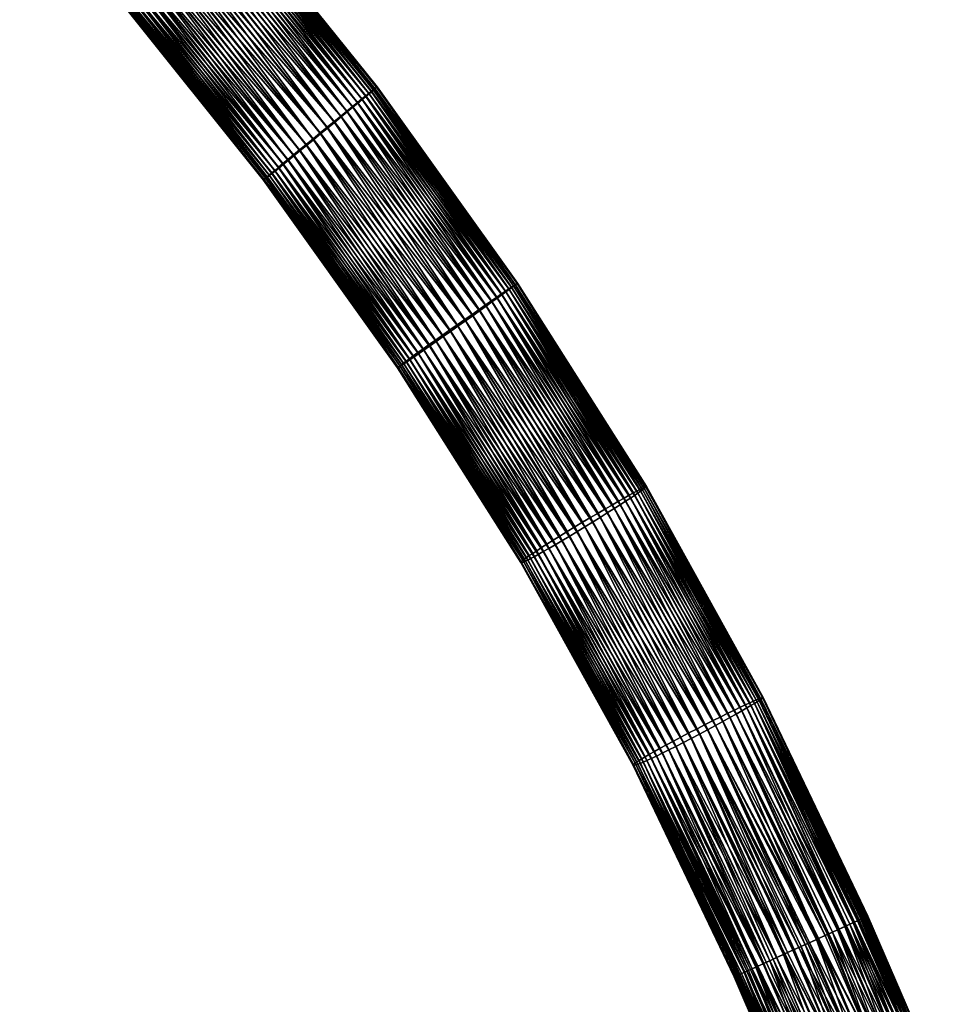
# Model space of a CAD drawing. Header units: centimetres. Extents: x -122 to 379, y -774 to 83.
# Tile 254 of 256: x 309 to 373, y -160 to -93. Entities that reach past the tile are written whole.
import ezdxf

# ---------------------------------------------------------------- set-up
doc = ezdxf.new("R2010")
doc.units = ezdxf.units.CM
doc.layers.get('0').update_dxf_attribs({"true_color": 0x1c1cb1})

msp = doc.modelspace()

# ---------------------------------------------------------------- meshes
at = {"color": 111, "true_color": 0x99e4b8}
mesh = msp.add_polyface(dxfattribs=at)
corners = [(310.659, -73.566, 6.902), (321.321, -86.06, 7.245), (321.64, -85.751, 6.902), (310.916, -73.277, 6.528), (321.917, -85.481, 6.528), (311.136, -73.03, 6.135), (322.153, -85.25, 6.135), (311.318, -72.825, 5.731), (322.35, -85.057, 5.731), (311.466, -72.657, 5.326), (322.509, -84.9, 5.326), (311.582, -72.525, 4.925), (322.634, -84.776, 4.925), (311.67, -72.425, 4.535), (322.728, -84.682, 4.535), (311.774, -72.306, 3.798), (322.838, -84.568, 3.798), (311.803, -72.27, 3.135), (322.869, -84.533, 3.135), (311.772, -72.3, 2.471), (322.835, -84.558, 2.471), (311.666, -72.413, 1.735), (322.72, -84.66, 1.735), (311.577, -72.509, 1.344), (322.623, -84.747, 1.344), (319.262, -88.042, 8.135), (329.341, -100.594, 8.135), (319.713, -87.61, 8.096), (329.822, -100.198, 8.096), (320.153, -87.187, 7.981), (330.292, -99.811, 7.981), (320.573, -86.783, 7.795), (330.741, -99.44, 7.795), (320.965, -86.405, 7.546), (331.159, -99.094, 7.546), (331.54, -98.778, 7.245), (331.88, -98.495, 6.902), (332.176, -98.248, 6.528), (332.429, -98.037, 6.135), (332.639, -97.861, 5.731), (332.809, -97.718, 5.326), (332.943, -97.605, 4.925), (333.044, -97.519, 4.535), (333.163, -97.416, 3.798), (333.195, -97.385, 3.135), (333.16, -97.41, 2.471), (333.038, -97.505, 1.735), (322.134, -85.198, 0.135), (332.415, -98.002, 0.135), (321.894, -85.42, -0.259), (310.905, -73.242, -0.259), (322.495, -84.864, 0.944), (332.799, -97.694, 0.944), (322.333, -85.013, 0.538), (311.31, -72.799, 0.538), (332.16, -98.208, -0.259), (321.614, -85.682, -0.633), (310.647, -73.526, -0.633), (332.627, -97.832, 0.538), (311.126, -73, 0.135), (331.861, -98.449, -0.633), (321.293, -85.983, -0.976), (310.35, -73.852, -0.976), (320.933, -86.32, -1.277), (331.136, -99.037, -1.277), (320.539, -86.691, -1.526), (309.653, -74.62, -1.526), (320.117, -87.09, -1.712), (330.266, -99.746, -1.712), (319.675, -87.508, -1.827), (308.854, -75.502, -1.827), (330.716, -99.379, -1.526), (309.263, -75.05, -1.712), (331.519, -98.726, -0.976), (310.018, -74.218, -1.277), (318.771, -88.367, -1.827), (319.223, -87.937, -1.865), (329.312, -100.525, -1.865), (329.794, -100.13, -1.827), (332.935, -97.586, 1.344), (311.46, -72.636, 0.944)]
mesh.append_faces([[corners[k] for k in face] for face in [(0, 1, 2, 0), (3, 2, 4, 3), (5, 4, 6, 5), (7, 6, 8, 7), (9, 8, 10, 9), (11, 10, 12, 11), (13, 12, 14, 13), (15, 14, 16, 15), (17, 16, 18, 17), (19, 18, 20, 19), (21, 20, 22, 21), (23, 22, 24, 23), (25, 26, 27, 25), (27, 28, 29, 27), (29, 30, 31, 29), (31, 32, 33, 31), (33, 34, 1, 33), (1, 35, 2, 1), (2, 36, 4, 2), (4, 37, 6, 4), (6, 38, 8, 6), (8, 39, 10, 8), (10, 39, 40, 10), (10, 40, 12, 10), (12, 40, 41, 12), (12, 41, 14, 12), (14, 41, 42, 14), (14, 42, 16, 14), (16, 42, 43, 16), (16, 43, 18, 16), (18, 43, 44, 18), (18, 44, 20, 18), (20, 44, 45, 20), (20, 45, 22, 20), (22, 45, 46, 22), (22, 46, 24, 22), (47, 48, 49, 47), (47, 49, 50, 47), (51, 52, 53, 51), (51, 53, 54, 51), (49, 55, 56, 49), (49, 56, 57, 49), (53, 58, 47, 53), (53, 47, 59, 53), (56, 60, 61, 56), (56, 61, 62, 56), (63, 64, 65, 63), (63, 65, 66, 63), (67, 68, 69, 67), (67, 69, 70, 67), (65, 71, 67, 65), (65, 67, 72, 65), (61, 73, 63, 61), (61, 63, 74, 61), (75, 76, 77, 75), (76, 69, 78, 76), (24, 79, 51, 24), (24, 51, 80, 24)]], dxfattribs={"vtx3": -1, "color": 111})
mesh = msp.add_polyface(dxfattribs=at)
corners = [(315.616, -91.446, 3.135), (325.458, -103.734, 3.135), (315.652, -91.424, 3.798), (325.494, -103.712, 3.798), (315.768, -91.326, 4.535), (325.617, -103.619, 4.535), (315.865, -91.24, 4.925), (325.72, -103.539, 4.925), (315.993, -91.124, 5.326), (325.856, -103.432, 5.326), (316.156, -90.976, 5.731), (326.029, -103.294, 5.731), (316.355, -90.791, 6.135), (326.241, -103.124, 6.135), (316.594, -90.569, 6.528), (326.496, -102.918, 6.528), (316.875, -90.306, 6.902), (326.795, -102.677, 6.902), (317.195, -90.005, 7.245), (327.137, -102.399, 7.245), (317.555, -89.666, 7.546), (327.52, -102.087, 7.546), (317.948, -89.293, 7.795), (327.939, -101.744, 7.795), (318.37, -88.893, 7.981), (328.389, -101.376, 7.981), (318.811, -88.473, 8.096), (328.859, -100.99, 8.096), (319.262, -88.042, 8.135), (329.341, -100.594, 8.135), (319.713, -87.61, 8.096), (329.822, -100.198, 8.096), (320.153, -87.187, 7.981), (330.292, -99.811, 7.981), (320.573, -86.783, 7.795), (330.741, -99.44, 7.795), (320.965, -86.405, 7.546), (331.159, -99.094, 7.546), (321.321, -86.06, 7.245), (331.54, -98.778, 7.245), (321.64, -85.751, 6.902), (331.88, -98.495, 6.902), (321.917, -85.481, 6.528), (332.176, -98.248, 6.528), (322.153, -85.25, 6.135), (332.429, -98.037, 6.135), (322.35, -85.057, 5.731), (332.639, -97.861, 5.731), (332.627, -97.832, 0.538), (332.415, -98.002, 0.135), (322.134, -85.198, 0.135), (332.935, -97.586, 1.344), (332.799, -97.694, 0.944), (322.495, -84.864, 0.944), (332.16, -98.208, -0.259), (321.894, -85.42, -0.259), (322.333, -85.013, 0.538), (331.861, -98.449, -0.633), (321.614, -85.682, -0.633), (331.519, -98.726, -0.976), (331.136, -99.037, -1.277), (320.933, -86.32, -1.277), (330.716, -99.379, -1.526), (330.266, -99.746, -1.712), (320.117, -87.09, -1.712), (320.539, -86.691, -1.526), (321.293, -85.983, -0.976), (318.771, -88.367, -1.827), (329.312, -100.525, -1.865), (328.83, -100.919, -1.827), (317.16, -89.91, -0.976), (317.517, -89.566, -1.277), (327.492, -102.02, -1.277), (327.111, -102.335, -0.976), (316.564, -90.487, -0.259), (316.842, -90.218, -0.633), (326.771, -102.617, -0.633), (317.91, -89.19, -1.526), (318.33, -88.787, -1.712), (328.36, -101.306, -1.712), (327.911, -101.675, -1.526), (316.132, -90.911, 0.538), (316.328, -90.718, 0.135), (326.221, -103.075, 0.135), (315.848, -91.194, 1.344), (315.973, -91.069, 0.944), (325.841, -103.395, 0.944), (326.011, -103.251, 0.538), (315.645, -91.406, 2.471), (315.755, -91.289, 1.735), (325.607, -103.595, 1.735), (325.708, -103.508, 1.344), (326.474, -102.864, -0.259), (319.223, -87.937, -1.865), (329.794, -100.13, -1.827), (325.489, -103.7, 2.471), (333.038, -97.505, 1.735), (322.623, -84.747, 1.344)]
mesh.append_faces([[corners[k] for k in face] for face in [(0, 1, 2, 0), (2, 3, 4, 2), (4, 5, 6, 4), (6, 7, 8, 6), (8, 9, 10, 8), (10, 11, 12, 10), (12, 13, 14, 12), (14, 15, 16, 14), (16, 17, 18, 16), (18, 17, 19, 18), (18, 19, 20, 18), (20, 19, 21, 20), (20, 21, 22, 20), (22, 21, 23, 22), (22, 23, 24, 22), (24, 23, 25, 24), (24, 25, 26, 24), (26, 25, 27, 26), (26, 27, 28, 26), (28, 27, 29, 28), (30, 29, 31, 30), (32, 31, 33, 32), (34, 33, 35, 34), (36, 35, 37, 36), (38, 37, 39, 38), (40, 39, 41, 40), (42, 41, 43, 42), (44, 43, 45, 44), (46, 45, 47, 46), (48, 49, 50, 48), (51, 52, 53, 51), (49, 54, 55, 49), (52, 48, 56, 52), (54, 57, 58, 54), (59, 60, 61, 59), (62, 63, 64, 62), (60, 62, 65, 60), (57, 59, 66, 57), (67, 68, 69, 67), (70, 71, 72, 70), (70, 72, 73, 70), (74, 75, 76, 74), (75, 70, 73, 75), (75, 73, 76, 75), (77, 78, 79, 77), (77, 79, 80, 77), (78, 67, 69, 78), (78, 69, 79, 78), (80, 71, 77, 80), (81, 82, 83, 81), (84, 85, 86, 84), (85, 81, 87, 85), (88, 89, 90, 88), (89, 84, 91, 89), (82, 74, 92, 82), (93, 94, 68, 93), (0, 88, 95, 0), (96, 51, 97, 96)]], dxfattribs={"vtx3": -1, "color": 111})
mesh = msp.add_polyface(dxfattribs=at)
corners = [(315.652, -91.424, 3.798), (325.458, -103.734, 3.135), (325.494, -103.712, 3.798), (315.768, -91.326, 4.535), (325.617, -103.619, 4.535), (315.865, -91.24, 4.925), (325.72, -103.539, 4.925), (315.993, -91.124, 5.326), (325.856, -103.432, 5.326), (316.156, -90.976, 5.731), (326.029, -103.294, 5.731), (316.355, -90.791, 6.135), (326.241, -103.124, 6.135), (316.594, -90.569, 6.528), (326.496, -102.918, 6.528), (316.875, -90.306, 6.902), (326.795, -102.677, 6.902), (334.585, -116.516, 3.135), (334.617, -116.482, 3.798), (334.741, -116.383, 4.535), (334.846, -116.303, 4.925), (334.986, -116.198, 5.326), (335.165, -116.066, 5.731), (335.387, -115.905, 6.135), (335.653, -115.712, 6.528), (335.966, -115.487, 6.902), (327.137, -102.399, 7.245), (336.325, -115.23, 7.245), (327.52, -102.087, 7.546), (336.727, -114.942, 7.546), (327.939, -101.744, 7.795), (337.169, -114.629, 7.795), (328.389, -101.376, 7.981), (337.643, -114.293, 7.981), (328.859, -100.99, 8.096), (330.266, -99.746, -1.712), (329.794, -100.13, -1.827), (319.675, -87.508, -1.827), (327.111, -102.335, -0.976), (327.492, -102.02, -1.277), (336.768, -115.038, -1.277), (316.564, -90.487, -0.259), (326.771, -102.617, -0.633), (326.474, -102.864, -0.259), (336.002, -115.571, -0.633), (336.364, -115.32, -0.976), (327.911, -101.675, -1.526), (328.36, -101.306, -1.712), (337.687, -114.394, -1.712), (328.83, -100.919, -1.827), (338.184, -114.043, -1.827), (317.517, -89.566, -1.277), (316.132, -90.911, 0.538), (326.221, -103.075, 0.135), (326.011, -103.251, 0.538), (335.417, -115.974, 0.135), (335.192, -116.128, 0.538), (315.848, -91.194, 1.344), (325.841, -103.395, 0.944), (325.708, -103.508, 1.344), (335.009, -116.251, 0.944), (334.865, -116.347, 1.344), (315.973, -91.069, 0.944), (315.645, -91.406, 2.471), (325.607, -103.595, 1.735), (325.489, -103.7, 2.471), (334.755, -116.418, 1.735), (334.624, -116.499, 2.471), (315.755, -91.289, 1.735), (316.328, -90.718, 0.135), (335.686, -115.789, -0.259), (315.616, -91.446, 3.135)]
mesh.append_faces([[corners[k] for k in face] for face in [(0, 1, 2, 0), (3, 2, 4, 3), (5, 4, 6, 5), (7, 6, 8, 7), (9, 8, 10, 9), (11, 10, 12, 11), (13, 12, 14, 13), (15, 14, 16, 15), (1, 17, 2, 1), (2, 17, 18, 2), (2, 18, 4, 2), (4, 18, 19, 4), (4, 19, 6, 4), (6, 19, 20, 6), (6, 20, 8, 6), (8, 20, 21, 8), (8, 21, 10, 8), (10, 21, 22, 10), (10, 22, 12, 10), (12, 22, 23, 12), (12, 23, 14, 12), (14, 23, 24, 14), (14, 24, 16, 14), (16, 25, 26, 16), (26, 27, 28, 26), (28, 29, 30, 28), (30, 31, 32, 30), (32, 33, 34, 32), (35, 36, 37, 35), (38, 39, 40, 38), (41, 42, 43, 41), (43, 42, 44, 43), (42, 38, 45, 42), (46, 47, 48, 46), (47, 49, 50, 47), (46, 39, 51, 46), (52, 53, 54, 52), (54, 53, 55, 54), (54, 55, 56, 54), (57, 58, 59, 57), (59, 58, 60, 59), (59, 60, 61, 59), (62, 54, 58, 62), (58, 54, 56, 58), (58, 56, 60, 58), (63, 64, 65, 63), (65, 64, 66, 65), (65, 66, 67, 65), (68, 59, 64, 68), (64, 59, 61, 64), (64, 61, 66, 64), (69, 43, 53, 69), (53, 43, 70, 53), (53, 70, 55, 53), (71, 65, 1, 71), (1, 65, 67, 1), (1, 67, 17, 1)]], dxfattribs={"vtx3": -1, "color": 111})
mesh = msp.add_polyface(dxfattribs=at)
corners = [(328.389, -101.376, 7.981), (337.169, -114.629, 7.795), (337.643, -114.293, 7.981), (328.859, -100.99, 8.096), (338.14, -113.942, 8.096), (329.341, -100.594, 8.135), (338.649, -113.584, 8.135), (329.822, -100.198, 8.096), (339.159, -113.226, 8.096), (330.292, -99.811, 7.981), (339.657, -112.878, 7.981), (330.741, -99.44, 7.795), (340.133, -112.546, 7.795), (331.159, -99.094, 7.546), (340.577, -112.237, 7.546), (331.54, -98.778, 7.245), (340.982, -111.956, 7.245), (331.88, -98.495, 6.902), (341.344, -111.706, 6.902), (332.176, -98.248, 6.528), (341.66, -111.488, 6.528), (332.429, -98.037, 6.135), (341.929, -111.303, 6.135), (332.639, -97.861, 5.731), (342.154, -111.15, 5.731), (332.809, -97.718, 5.326), (342.337, -111.026, 5.326), (332.943, -97.605, 4.925), (342.48, -110.929, 4.925), (333.044, -97.519, 4.535), (342.589, -110.856, 4.535), (333.163, -97.416, 3.798), (342.719, -110.772, 3.798), (333.195, -97.385, 3.135), (342.757, -110.751, 3.135), (333.16, -97.41, 2.471), (342.723, -110.782, 2.471), (333.038, -97.505, 1.735), (342.352, -111.06, 0.944), (342.172, -111.192, 0.538), (332.627, -97.832, 0.538), (332.415, -98.002, 0.135), (342.598, -110.877, 1.735), (342.492, -110.956, 1.344), (332.935, -97.586, 1.344), (332.799, -97.694, 0.944), (341.951, -111.353, 0.135), (332.16, -98.208, -0.259), (341.684, -111.546, -0.259), (331.861, -98.449, -0.633), (331.519, -98.726, -0.976), (341.013, -112.029, -0.976), (331.136, -99.037, -1.277), (330.716, -99.379, -1.526), (340.17, -112.633, -1.526), (330.266, -99.746, -1.712), (340.611, -112.318, -1.277), (339.697, -112.971, -1.712), (329.794, -100.13, -1.827), (341.372, -111.771, -0.633), (328.83, -100.919, -1.827), (329.312, -100.525, -1.865), (338.692, -113.684, -1.865), (338.184, -114.043, -1.827), (327.911, -101.675, -1.526), (337.687, -114.394, -1.712), (337.212, -114.727, -1.526), (328.36, -101.306, -1.712), (339.201, -113.323, -1.827)]
mesh.append_faces([[corners[k] for k in face] for face in [(0, 1, 2, 0), (3, 2, 4, 3), (3, 4, 5, 3), (5, 4, 6, 5), (5, 6, 7, 5), (7, 6, 8, 7), (7, 8, 9, 7), (9, 8, 10, 9), (9, 10, 11, 9), (11, 10, 12, 11), (11, 12, 13, 11), (13, 12, 14, 13), (13, 14, 15, 13), (15, 14, 16, 15), (15, 16, 17, 15), (17, 16, 18, 17), (17, 18, 19, 17), (19, 18, 20, 19), (19, 20, 21, 19), (21, 20, 22, 21), (21, 22, 23, 21), (23, 22, 24, 23), (23, 24, 25, 23), (25, 24, 26, 25), (25, 26, 27, 25), (27, 26, 28, 27), (27, 28, 29, 27), (29, 28, 30, 29), (29, 30, 31, 29), (31, 30, 32, 31), (31, 32, 33, 31), (33, 32, 34, 33), (33, 34, 35, 33), (35, 34, 36, 35), (35, 36, 37, 35), (38, 39, 40, 38), (40, 39, 41, 40), (42, 43, 44, 42), (44, 43, 45, 44), (39, 46, 41, 39), (41, 46, 47, 41), (43, 38, 45, 43), (45, 38, 40, 45), (46, 48, 47, 46), (47, 48, 49, 47), (50, 51, 52, 50), (53, 54, 55, 53), (52, 56, 53, 52), (55, 57, 58, 55), (49, 59, 50, 49), (60, 61, 62, 60), (60, 62, 63, 60), (64, 65, 66, 64), (67, 63, 65, 67), (61, 58, 68, 61), (61, 68, 62, 61), (36, 42, 37, 36), (37, 42, 44, 37)]], dxfattribs={"vtx3": -1, "color": 111})
mesh = msp.add_polyface(dxfattribs=at)
corners = [(336.727, -114.942, 7.546), (345.173, -128.257, 7.546), (337.169, -114.629, 7.795), (345.634, -127.971, 7.795), (337.643, -114.293, 7.981), (346.129, -127.667, 7.981), (338.14, -113.942, 8.096), (346.649, -127.352, 8.096), (338.649, -113.584, 8.135), (347.183, -127.031, 8.135), (339.159, -113.226, 8.096), (347.717, -126.713, 8.096), (339.657, -112.878, 7.981), (348.24, -126.405, 7.981), (340.133, -112.546, 7.795), (348.741, -126.113, 7.795), (340.577, -112.237, 7.546), (349.208, -125.843, 7.546), (340.982, -111.956, 7.245), (349.636, -125.599, 7.245), (341.344, -111.706, 6.902), (350.018, -125.383, 6.902), (341.66, -111.488, 6.528), (350.353, -125.197, 6.528), (341.929, -111.303, 6.135), (350.639, -125.04, 6.135), (342.154, -111.15, 5.731), (350.878, -124.911, 5.731), (342.337, -111.026, 5.326), (351.072, -124.809, 5.326), (342.48, -110.929, 4.925), (351.226, -124.73, 4.925), (342.589, -110.856, 4.535), (351.343, -124.672, 4.535), (342.719, -110.772, 3.798), (351.485, -124.61, 3.798), (342.757, -110.751, 3.135), (351.529, -124.603, 3.135), (342.723, -110.782, 2.471), (326.795, -102.677, 6.902), (335.653, -115.712, 6.528), (335.966, -115.487, 6.902), (327.137, -102.399, 7.245), (336.325, -115.23, 7.245), (327.52, -102.087, 7.546), (327.939, -101.744, 7.795), (339.697, -112.971, -1.712), (339.201, -113.323, -1.827), (329.794, -100.13, -1.827), (342.352, -111.06, 0.944), (351.121, -124.921, 0.944), (342.172, -111.192, 0.538), (342.598, -110.877, 1.735), (351.373, -124.74, 1.735), (342.492, -110.956, 1.344), (350.937, -125.047, 0.538), (341.951, -111.353, 0.135), (351.265, -124.819, 1.344), (350.709, -125.201, 0.135), (341.684, -111.546, -0.259), (341.372, -111.771, -0.633), (350.111, -125.596, -0.633), (341.013, -112.029, -0.976), (331.519, -98.726, -0.976), (340.611, -112.318, -1.277), (349.322, -126.104, -1.277), (340.17, -112.633, -1.526), (330.716, -99.379, -1.526), (349.739, -125.837, -0.976), (331.136, -99.037, -1.277), (348.863, -126.395, -1.526), (330.266, -99.746, -1.712), (350.434, -125.384, -0.259), (331.861, -98.449, -0.633), (338.184, -114.043, -1.827), (338.692, -113.684, -1.865), (347.323, -127.354, -1.865), (327.111, -102.335, -0.976), (336.768, -115.038, -1.277), (336.364, -115.32, -0.976), (326.474, -102.864, -0.259), (336.002, -115.571, -0.633), (335.686, -115.789, -0.259), (326.771, -102.617, -0.633), (337.212, -114.727, -1.526), (337.687, -114.394, -1.712), (346.271, -127.993, -1.712), (346.792, -127.678, -1.827), (327.492, -102.02, -1.277), (327.911, -101.675, -1.526), (347.854, -127.027, -1.827), (351.498, -124.641, 2.471)]
mesh.append_faces([[corners[k] for k in face] for face in [(0, 1, 2, 0), (2, 3, 4, 2), (4, 5, 6, 4), (6, 7, 8, 6), (8, 9, 10, 8), (10, 11, 12, 10), (12, 13, 14, 12), (14, 15, 16, 14), (16, 17, 18, 16), (18, 19, 20, 18), (20, 21, 22, 20), (22, 21, 23, 22), (22, 23, 24, 22), (24, 23, 25, 24), (24, 25, 26, 24), (26, 25, 27, 26), (26, 27, 28, 26), (28, 27, 29, 28), (28, 29, 30, 28), (30, 29, 31, 30), (30, 31, 32, 30), (32, 31, 33, 32), (32, 33, 34, 32), (34, 33, 35, 34), (34, 35, 36, 34), (36, 35, 37, 36), (36, 37, 38, 36), (39, 40, 41, 39), (42, 41, 43, 42), (44, 43, 0, 44), (45, 0, 2, 45), (46, 47, 48, 46), (49, 50, 51, 49), (52, 53, 54, 52), (51, 55, 56, 51), (54, 57, 49, 54), (56, 58, 59, 56), (60, 61, 62, 60), (60, 62, 63, 60), (64, 65, 66, 64), (64, 66, 67, 64), (62, 68, 64, 62), (62, 64, 69, 62), (66, 70, 46, 66), (66, 46, 71, 66), (59, 72, 60, 59), (59, 60, 73, 59), (74, 75, 76, 74), (77, 78, 79, 77), (80, 81, 82, 80), (83, 79, 81, 83), (84, 85, 86, 84), (85, 74, 87, 85), (84, 78, 88, 84), (84, 88, 89, 84), (75, 47, 90, 75), (38, 91, 52, 38)]], dxfattribs={"vtx3": -1, "color": 111})
mesh = msp.add_polyface(dxfattribs=at)
corners = [(344.058, -128.969, 6.528), (351.736, -142.829, 6.528), (344.382, -128.759, 6.902), (352.071, -142.638, 6.902), (344.754, -128.521, 7.245), (352.457, -142.423, 7.245), (345.173, -128.257, 7.546), (352.891, -142.186, 7.546), (345.634, -127.971, 7.795), (353.368, -141.929, 7.795), (346.129, -127.667, 7.981), (353.882, -141.656, 7.981), (346.649, -127.352, 8.096), (354.42, -141.374, 8.096), (347.183, -127.031, 8.135), (354.973, -141.089, 8.135), (347.717, -126.713, 8.096), (355.528, -140.806, 8.096), (348.24, -126.405, 7.981), (356.07, -140.532, 7.981), (348.741, -126.113, 7.795), (356.59, -140.274, 7.795), (349.208, -125.843, 7.546), (357.075, -140.035, 7.546), (349.636, -125.599, 7.245), (357.519, -139.819, 7.245), (350.018, -125.383, 6.902), (357.916, -139.63, 6.902), (350.353, -125.197, 6.528), (358.263, -139.466, 6.528), (350.639, -125.04, 6.135), (358.56, -139.329, 6.135), (350.878, -124.911, 5.731), (358.808, -139.217, 5.731), (351.072, -124.809, 5.326), (359.011, -139.129, 5.326), (351.226, -124.73, 4.925), (359.171, -139.061, 4.925), (351.343, -124.672, 4.535), (359.293, -139.012, 4.535), (351.485, -124.61, 3.798), (359.44, -138.962, 3.798), (351.529, -124.603, 3.135), (347.854, -127.027, -1.827), (339.201, -113.323, -1.827), (348.371, -126.705, -1.712), (339.697, -112.971, -1.712), (348.863, -126.395, -1.526), (351.265, -124.819, 1.344), (359.215, -139.163, 1.344), (351.121, -124.921, 0.944), (342.352, -111.06, 0.944), (351.498, -124.641, 2.471), (359.456, -138.996, 2.471), (351.373, -124.74, 1.735), (342.598, -110.877, 1.735), (359.067, -139.256, 0.944), (350.937, -125.047, 0.538), (342.172, -111.192, 0.538), (359.327, -139.09, 1.735), (342.492, -110.956, 1.344), (358.877, -139.373, 0.538), (350.709, -125.201, 0.135), (341.951, -111.353, 0.135), (350.434, -125.384, -0.259), (358.357, -139.68, -0.259), (350.111, -125.596, -0.633), (341.372, -111.771, -0.633), (349.739, -125.837, -0.976), (357.638, -140.09, -0.976), (349.322, -126.104, -1.277), (340.611, -112.318, -1.277), (358.022, -139.872, -0.633), (341.013, -112.029, -0.976), (357.206, -140.333, -1.277), (340.17, -112.633, -1.526), (358.641, -139.513, 0.135), (341.684, -111.546, -0.259), (346.792, -127.678, -1.827), (347.323, -127.354, -1.865), (355.135, -141.457, -1.865), (344.882, -128.813, -0.976), (345.308, -128.565, -1.277), (353.046, -142.538, -1.277), (344.501, -129.032, -0.633), (352.604, -142.757, -0.976), (345.773, -128.29, -1.526), (346.271, -127.993, -1.712), (354.045, -142.028, -1.712), (354.584, -141.747, -1.827), (355.685, -141.163, -1.827), (359.487, -138.958, 3.135), (342.723, -110.782, 2.471)]
mesh.append_faces([[corners[k] for k in face] for face in [(0, 1, 2, 0), (2, 3, 4, 2), (4, 5, 6, 4), (6, 7, 8, 6), (8, 9, 10, 8), (10, 11, 12, 10), (12, 13, 14, 12), (14, 15, 16, 14), (16, 17, 18, 16), (18, 19, 20, 18), (20, 21, 22, 20), (22, 23, 24, 22), (24, 25, 26, 24), (26, 27, 28, 26), (28, 27, 29, 28), (28, 29, 30, 28), (30, 29, 31, 30), (30, 31, 32, 30), (32, 31, 33, 32), (32, 33, 34, 32), (34, 33, 35, 34), (34, 35, 36, 34), (36, 35, 37, 36), (36, 37, 38, 36), (38, 37, 39, 38), (38, 39, 40, 38), (40, 39, 41, 40), (40, 41, 42, 40), (43, 44, 45, 43), (45, 46, 47, 45), (48, 49, 50, 48), (48, 50, 51, 48), (52, 53, 54, 52), (52, 54, 55, 52), (50, 56, 57, 50), (50, 57, 58, 50), (54, 59, 48, 54), (54, 48, 60, 54), (57, 61, 62, 57), (57, 62, 63, 57), (64, 65, 66, 64), (64, 66, 67, 64), (68, 69, 70, 68), (68, 70, 71, 68), (66, 72, 68, 66), (66, 68, 73, 66), (70, 74, 47, 70), (70, 47, 75, 70), (62, 76, 64, 62), (62, 64, 77, 62), (78, 79, 80, 78), (81, 82, 83, 81), (84, 81, 85, 84), (86, 87, 88, 86), (87, 78, 89, 87), (79, 43, 90, 79), (42, 91, 52, 42), (42, 52, 92, 42)]], dxfattribs={"vtx3": -1, "color": 111})
mesh = msp.add_polyface(dxfattribs=at)
corners = [(334.585, -116.516, 3.135), (342.977, -129.782, 3.135), (334.617, -116.482, 3.798), (343.003, -129.732, 3.798), (334.741, -116.383, 4.535), (343.123, -129.622, 4.535), (334.846, -116.303, 4.925), (343.229, -129.54, 4.925), (334.986, -116.198, 5.326), (343.372, -129.435, 5.326), (335.165, -116.066, 5.731), (343.555, -129.306, 5.731), (335.387, -115.905, 6.135), (343.783, -129.151, 6.135), (335.653, -115.712, 6.528), (344.058, -128.969, 6.528), (335.966, -115.487, 6.902), (344.382, -128.759, 6.902), (336.325, -115.23, 7.245), (344.754, -128.521, 7.245), (336.727, -114.942, 7.546), (345.173, -128.257, 7.546), (337.169, -114.629, 7.795), (345.634, -127.971, 7.795), (337.643, -114.293, 7.981), (346.129, -127.667, 7.981), (338.14, -113.942, 8.096), (346.649, -127.352, 8.096), (338.649, -113.584, 8.135), (347.183, -127.031, 8.135), (339.159, -113.226, 8.096), (347.717, -126.713, 8.096), (339.657, -112.878, 7.981), (348.24, -126.405, 7.981), (340.133, -112.546, 7.795), (348.741, -126.113, 7.795), (340.577, -112.237, 7.546), (349.208, -125.843, 7.546), (340.982, -111.956, 7.245), (349.636, -125.599, 7.245), (341.344, -111.706, 6.902), (350.018, -125.383, 6.902), (348.371, -126.705, -1.712), (339.201, -113.323, -1.827), (339.697, -112.971, -1.712), (338.184, -114.043, -1.827), (347.323, -127.354, -1.865), (346.792, -127.678, -1.827), (336.364, -115.32, -0.976), (336.768, -115.038, -1.277), (345.308, -128.565, -1.277), (344.882, -128.813, -0.976), (335.686, -115.789, -0.259), (336.002, -115.571, -0.633), (344.501, -129.032, -0.633), (344.167, -129.22, -0.259), (337.212, -114.727, -1.526), (346.271, -127.993, -1.712), (345.773, -128.29, -1.526), (337.687, -114.394, -1.712), (335.192, -116.128, 0.538), (335.417, -115.974, 0.135), (343.881, -129.377, 0.135), (343.642, -129.505, 0.538), (334.865, -116.347, 1.344), (335.009, -116.251, 0.944), (343.446, -129.606, 0.944), (343.291, -129.681, 1.344), (334.624, -116.499, 2.471), (334.755, -116.418, 1.735), (343.172, -129.735, 1.735), (343.027, -129.787, 2.471), (338.692, -113.684, -1.865), (347.854, -127.027, -1.827)]
mesh.append_faces([[corners[k] for k in face] for face in [(0, 1, 2, 0), (2, 1, 3, 2), (2, 3, 4, 2), (4, 3, 5, 4), (4, 5, 6, 4), (6, 5, 7, 6), (6, 7, 8, 6), (8, 7, 9, 8), (8, 9, 10, 8), (10, 9, 11, 10), (10, 11, 12, 10), (12, 11, 13, 12), (12, 13, 14, 12), (14, 13, 15, 14), (14, 15, 16, 14), (16, 15, 17, 16), (16, 17, 18, 16), (18, 17, 19, 18), (18, 19, 20, 18), (20, 19, 21, 20), (22, 21, 23, 22), (24, 23, 25, 24), (26, 25, 27, 26), (28, 27, 29, 28), (30, 29, 31, 30), (32, 31, 33, 32), (34, 33, 35, 34), (36, 35, 37, 36), (38, 37, 39, 38), (40, 39, 41, 40), (42, 43, 44, 42), (45, 46, 47, 45), (48, 49, 50, 48), (48, 50, 51, 48), (52, 53, 54, 52), (52, 54, 55, 52), (53, 48, 51, 53), (53, 51, 54, 53), (56, 57, 58, 56), (59, 47, 57, 59), (58, 50, 49, 58), (58, 49, 56, 58), (60, 61, 62, 60), (60, 62, 63, 60), (64, 65, 66, 64), (64, 66, 67, 64), (65, 60, 63, 65), (65, 63, 66, 65), (68, 69, 70, 68), (68, 70, 71, 68), (69, 64, 67, 69), (69, 67, 70, 69), (61, 52, 55, 61), (61, 55, 62, 61), (72, 73, 46, 72), (0, 68, 71, 0), (0, 71, 1, 0)]], dxfattribs={"vtx3": -1, "color": 111})
mesh = msp.add_polyface(dxfattribs=at)
corners = [(353.882, -141.656, 7.981), (353.368, -141.929, 7.795), (360.414, -156.663, 7.781), (352.071, -142.638, 6.902), (359.071, -157.275, 6.894), (352.457, -142.423, 7.245), (359.532, -157.065, 7.294), (352.891, -142.186, 7.546), (359.923, -156.887, 7.533), (357.075, -140.035, 7.546), (364.545, -154.781, 7.321), (357.519, -139.819, 7.245), (364.643, -154.736, 7.238), (357.916, -139.63, 6.902), (365.109, -154.524, 6.844), (358.263, -139.466, 6.528), (355.528, -140.806, 8.096), (363.106, -155.436, 8), (356.07, -140.532, 7.981), (363.176, -155.405, 7.975), (356.59, -140.274, 7.795), (363.848, -155.098, 7.731), (366.516, -153.883, 4.135), (359.44, -138.962, 3.798), (359.293, -139.012, 4.535), (350.018, -125.383, 6.902), (365.597, -154.301, 6.276), (358.56, -139.329, 6.135), (365.689, -154.26, 6.128), (358.808, -139.217, 5.731), (366.023, -154.107, 5.586), (359.011, -139.129, 5.326), (366.136, -154.056, 5.32), (359.171, -139.061, 4.925), (366.321, -153.972, 4.881), (366.413, -153.93, 4.53), (360.938, -156.424, 7.974), (354.42, -141.374, 8.096), (361.595, -156.125, 8.109), (354.973, -141.089, 8.135), (359.327, -139.09, 1.735), (366.448, -153.914, 1.822), (359.215, -139.163, 1.344), (351.265, -124.819, 1.344), (359.487, -138.958, 3.135), (366.576, -153.855, 2.547), (359.456, -138.996, 2.471), (351.498, -124.641, 2.471), (366.295, -153.983, 1.348), (359.067, -139.256, 0.944), (351.121, -124.921, 0.944), (366.563, -153.861, 2.472), (351.373, -124.74, 1.735), (366.22, -154.018, 1.116), (358.877, -139.373, 0.538), (350.937, -125.047, 0.538), (358.641, -139.513, 0.135), (358.357, -139.68, -0.259), (350.434, -125.384, -0.259), (355.685, -141.163, -1.827), (347.854, -127.027, -1.827), (356.221, -140.874, -1.712), (348.371, -126.705, -1.712), (356.731, -140.595, -1.526), (348.863, -126.395, -1.526), (357.206, -140.333, -1.277), (358.022, -139.872, -0.633), (365.044, -154.553, -0.625), (357.638, -140.09, -0.976), (349.739, -125.837, -0.976), (365.146, -154.507, -0.537), (350.111, -125.596, -0.633), (364.583, -154.764, -1.025), (349.322, -126.104, -1.277), (365.89, -154.168, 0.439), (350.709, -125.201, 0.135), (353.529, -142.293, -1.526), (354.045, -142.028, -1.712), (360.941, -156.423, -1.698), (355.135, -141.457, -1.865), (361.902, -155.985, -1.863), (354.584, -141.747, -1.827), (361.141, -156.332, -1.763), (353.046, -142.538, -1.277), (359.689, -156.993, -1.135), (352.604, -142.757, -0.976), (359.474, -157.091, -0.964), (352.208, -142.95, -0.633), (363.947, -155.053, -1.414), (363.701, -155.165, -1.512), (363.254, -155.369, -1.689), (362.521, -155.703, -1.839), (366.603, -153.843, 3.364), (351.529, -124.603, 3.135)]
mesh.append_faces([[corners[k] for k in face] for face in [(0, 1, 2, 0), (3, 4, 5, 3), (5, 6, 7, 5), (7, 8, 1, 7), (9, 10, 11, 9), (11, 12, 13, 11), (13, 14, 15, 13), (16, 17, 18, 16), (18, 19, 20, 18), (20, 21, 9, 20), (22, 23, 24, 22), (25, 11, 13, 25), (15, 26, 27, 15), (27, 28, 29, 27), (29, 28, 30, 29), (29, 30, 31, 29), (31, 30, 32, 31), (31, 32, 33, 31), (33, 32, 34, 33), (33, 34, 24, 33), (24, 34, 35, 24), (24, 35, 22, 24), (0, 36, 37, 0), (37, 38, 39, 37), (40, 41, 42, 40), (40, 42, 43, 40), (44, 45, 46, 44), (44, 46, 47, 44), (42, 48, 49, 42), (42, 49, 50, 42), (46, 51, 40, 46), (46, 40, 52, 46), (49, 53, 54, 49), (49, 54, 55, 49), (56, 57, 58, 56), (59, 60, 61, 59), (61, 62, 63, 61), (63, 64, 65, 63), (66, 67, 68, 66), (66, 68, 69, 66), (57, 70, 66, 57), (57, 66, 71, 57), (68, 72, 65, 68), (68, 65, 73, 68), (54, 74, 56, 54), (54, 56, 75, 54), (76, 77, 78, 76), (79, 80, 81, 79), (77, 81, 82, 77), (83, 84, 85, 83), (85, 86, 87, 85), (65, 88, 63, 65), (63, 89, 61, 63), (61, 90, 59, 61), (79, 59, 91, 79), (23, 92, 44, 23), (23, 44, 93, 23)]], dxfattribs={"vtx3": -1, "color": 111})
mesh = msp.add_polyface(dxfattribs=at)
corners = [(351.452, -142.995, 6.135), (358.487, -157.541, 6.235), (351.736, -142.829, 6.528), (358.726, -157.432, 6.518), (352.071, -142.638, 6.902), (351.216, -143.137, 5.731), (358.175, -157.683, 5.727), (342.977, -129.782, 3.135), (350.622, -143.587, 3.135), (343.003, -129.732, 3.798), (350.647, -143.535, 3.798), (343.123, -129.622, 4.535), (350.771, -143.43, 4.535), (343.229, -129.54, 4.925), (350.88, -143.352, 4.925), (343.372, -129.435, 5.326), (351.027, -143.255, 5.326), (343.555, -129.306, 5.731), (343.783, -129.151, 6.135), (344.058, -128.969, 6.528), (344.382, -128.759, 6.902), (344.754, -128.521, 7.245), (352.457, -142.423, 7.245), (345.173, -128.257, 7.546), (352.891, -142.186, 7.546), (345.634, -127.971, 7.795), (353.368, -141.929, 7.795), (346.129, -127.667, 7.981), (353.882, -141.656, 7.981), (346.649, -127.352, 8.096), (354.42, -141.374, 8.096), (347.183, -127.031, 8.135), (354.973, -141.089, 8.135), (347.717, -126.713, 8.096), (355.528, -140.806, 8.096), (348.24, -126.405, 7.981), (356.07, -140.532, 7.981), (348.741, -126.113, 7.795), (356.59, -140.274, 7.795), (349.208, -125.843, 7.546), (357.075, -140.035, 7.546), (349.636, -125.599, 7.245), (357.519, -139.819, 7.245), (356.221, -140.874, -1.712), (347.854, -127.027, -1.827), (348.371, -126.705, -1.712), (356.731, -140.595, -1.526), (348.863, -126.395, -1.526), (346.792, -127.678, -1.827), (355.135, -141.457, -1.865), (354.584, -141.747, -1.827), (344.882, -128.813, -0.976), (353.046, -142.538, -1.277), (352.604, -142.757, -0.976), (344.167, -129.22, -0.259), (344.501, -129.032, -0.633), (352.208, -142.95, -0.633), (351.862, -143.115, -0.259), (345.773, -128.29, -1.526), (354.045, -142.028, -1.712), (353.529, -142.293, -1.526), (346.271, -127.993, -1.712), (345.308, -128.565, -1.277), (343.642, -129.505, 0.538), (343.881, -129.377, 0.135), (351.565, -143.253, 0.135), (351.316, -143.364, 0.538), (343.291, -129.681, 1.344), (343.446, -129.606, 0.944), (351.113, -143.45, 0.944), (350.951, -143.514, 1.344), (343.027, -129.787, 2.471), (343.172, -129.735, 1.735), (350.827, -143.559, 1.735), (350.675, -143.598, 2.471), (359.112, -157.256, -0.676), (358.607, -157.486, -0.125), (347.323, -127.354, -1.865), (355.685, -141.163, -1.827)]
mesh.append_faces([[corners[k] for k in face] for face in [(0, 1, 2, 0), (2, 3, 4, 2), (5, 6, 0, 5), (7, 8, 9, 7), (9, 8, 10, 9), (9, 10, 11, 9), (11, 10, 12, 11), (11, 12, 13, 11), (13, 12, 14, 13), (13, 14, 15, 13), (15, 14, 16, 15), (15, 16, 17, 15), (17, 16, 5, 17), (17, 5, 18, 17), (18, 5, 0, 18), (18, 0, 19, 18), (19, 0, 2, 19), (20, 2, 4, 20), (21, 4, 22, 21), (23, 22, 24, 23), (25, 24, 26, 25), (27, 26, 28, 27), (29, 28, 30, 29), (31, 30, 32, 31), (33, 32, 34, 33), (35, 34, 36, 35), (37, 36, 38, 37), (39, 38, 40, 39), (41, 40, 42, 41), (43, 44, 45, 43), (46, 45, 47, 46), (48, 49, 50, 48), (51, 52, 53, 51), (54, 55, 56, 54), (54, 56, 57, 54), (55, 53, 56, 55), (58, 59, 60, 58), (61, 50, 59, 61), (60, 52, 62, 60), (60, 62, 58, 60), (63, 64, 65, 63), (63, 65, 66, 63), (67, 68, 69, 67), (67, 69, 70, 67), (68, 63, 66, 68), (68, 66, 69, 68), (71, 72, 73, 71), (71, 73, 74, 71), (72, 67, 70, 72), (72, 70, 73, 72), (56, 75, 57, 56), (64, 54, 57, 64), (64, 57, 65, 64), (65, 57, 76, 65), (77, 78, 49, 77), (7, 71, 74, 7), (7, 74, 8, 7)]], dxfattribs={"vtx3": -1, "color": 111})
mesh = msp.add_polyface(dxfattribs=at)
corners = [(370.004, -161.72, 3.135), (366.595, -153.847, 3.135), (366.603, -153.843, 3.364), (366.554, -153.866, 3.796), (369.964, -161.738, 3.798), (366.516, -153.883, 4.135), (369.822, -161.803, 4.535), (366.413, -153.93, 4.53), (369.702, -161.857, 4.925), (366.321, -153.972, 4.881), (369.543, -161.93, 5.326), (366.136, -154.056, 5.32), (366.023, -154.107, 5.586), (369.341, -162.021, 5.731), (365.689, -154.26, 6.128), (369.092, -162.135, 6.135), (365.597, -154.301, 6.276), (365.389, -154.396, 6.518), (365.109, -154.524, 6.844), (368.442, -162.43, 6.902), (364.191, -154.942, 7.53), (363.848, -155.098, 7.731), (367.096, -163.042, 7.795), (362.058, -155.914, 8.118), (361.595, -156.125, 8.109), (364.876, -164.052, 8.096), (362.346, -155.783, 8.124), (365.444, -163.794, 8.135), (360.941, -156.423, -1.698), (361.141, -156.332, -1.763), (364.877, -164.053, -1.827), (361.902, -155.985, -1.863), (362.521, -155.703, -1.839), (366.012, -163.537, -1.827), (363.254, -155.369, -1.689), (363.701, -155.165, -1.512), (367.096, -163.043, -1.526), (364.192, -154.942, -1.264), (364.583, -154.764, -1.025), (368.041, -162.614, -0.976), (369.092, -162.135, 0.135), (365.389, -154.396, -0.249), (365.627, -154.288, 0.034), (366.22, -154.018, 1.116), (366.295, -153.983, 1.348), (369.702, -161.858, 1.344), (369.543, -161.93, 0.944), (365.94, -154.145, 0.542), (369.341, -162.022, 0.538), (365.89, -154.168, 0.439), (369.822, -161.803, 1.735), (366.448, -153.914, 1.822), (366.563, -153.861, 2.472), (360.938, -156.424, 7.974), (362.622, -155.657, 8.079), (366.012, -163.535, 8.096), (369.964, -161.739, 2.471), (366.576, -153.855, 2.547), (359.487, -138.958, 3.135), (357.519, -139.819, 7.245), (364.545, -154.781, 7.321), (364.643, -154.736, 7.238), (357.916, -139.63, 6.902), (355.528, -140.806, 8.096), (356.59, -140.274, 7.795), (363.176, -155.405, 7.975), (357.075, -140.035, 7.546), (359.44, -138.962, 3.798), (358.263, -139.466, 6.528), (358.56, -139.329, 6.135), (359.327, -139.09, 1.735), (358.877, -139.373, 0.538), (359.215, -139.163, 1.344), (359.456, -138.996, 2.471), (359.067, -139.256, 0.944), (365.146, -154.507, -0.537), (365.044, -154.553, -0.625), (358.022, -139.872, -0.633), (358.357, -139.68, -0.259), (358.641, -139.513, 0.135), (357.638, -140.09, -0.976), (357.206, -140.333, -1.277), (363.947, -155.053, -1.414), (356.731, -140.595, -1.526)]
mesh.append_faces([[corners[k] for k in face] for face in [(0, 1, 2, 0), (2, 3, 4, 2), (4, 3, 5, 4), (6, 5, 7, 6), (8, 7, 9, 8), (10, 9, 11, 10), (11, 12, 13, 11), (13, 12, 14, 13), (15, 14, 16, 15), (17, 18, 19, 17), (20, 21, 22, 20), (23, 24, 25, 23), (26, 23, 27, 26), (28, 29, 30, 28), (31, 32, 33, 31), (34, 35, 36, 34), (37, 38, 39, 37), (40, 41, 42, 40), (43, 44, 45, 43), (43, 46, 47, 43), (47, 46, 48, 47), (47, 48, 49, 47), (49, 48, 42, 49), (50, 51, 52, 50), (24, 53, 25, 24), (54, 26, 55, 54), (56, 52, 57, 56), (50, 44, 51, 50), (43, 45, 46, 43), (0, 57, 1, 0), (2, 1, 58, 2), (59, 60, 61, 59), (62, 61, 18, 62), (26, 54, 63, 26), (64, 65, 21, 64), (66, 21, 20, 66), (66, 20, 60, 66), (3, 67, 5, 3), (18, 17, 68, 18), (68, 17, 16, 68), (69, 16, 14, 69), (52, 51, 70, 52), (1, 57, 58, 1), (43, 47, 71, 43), (51, 44, 72, 51), (57, 52, 73, 57), (44, 43, 74, 44), (75, 76, 77, 75), (41, 78, 42, 41), (42, 78, 79, 42), (42, 79, 49, 42), (41, 75, 78, 41), (76, 38, 80, 76), (47, 49, 71, 47), (38, 37, 81, 38), (81, 37, 82, 81), (83, 82, 35, 83), (3, 2, 67, 3)]], dxfattribs={"vtx3": -1, "color": 111})
mesh = msp.add_polyface(dxfattribs=at)
corners = [(357.561, -157.962, 2.363), (357.554, -157.966, 2.471), (350.675, -143.598, 2.471), (350.647, -143.535, 3.798), (350.622, -143.587, 3.135), (357.507, -157.987, 3.135), (351.736, -142.829, 6.528), (358.487, -157.541, 6.235), (358.726, -157.432, 6.518), (358.968, -157.322, 6.806), (352.071, -142.638, 6.902), (359.071, -157.275, 6.894), (352.457, -142.423, 7.245), (359.532, -157.065, 7.294), (352.891, -142.186, 7.546), (359.923, -156.887, 7.533), (353.368, -141.929, 7.795), (360.167, -156.775, 7.683), (360.414, -156.663, 7.781), (357.539, -157.973, 3.723), (357.552, -157.967, 3.797), (350.771, -143.43, 4.535), (357.667, -157.915, 4.447), (350.88, -143.352, 4.925), (357.819, -157.845, 4.921), (351.027, -143.255, 5.326), (357.894, -157.811, 5.153), (351.216, -143.137, 5.731), (358.175, -157.683, 5.727), (351.452, -142.995, 6.135), (358.225, -157.66, 5.831), (362.346, -155.783, 8.124), (355.528, -140.806, 8.096), (354.973, -141.089, 8.135), (362.622, -155.657, 8.079), (363.106, -155.436, 8), (356.07, -140.532, 7.981), (363.176, -155.405, 7.975), (360.86, -156.46, 7.958), (353.882, -141.656, 7.981), (360.938, -156.424, 7.974), (354.42, -141.374, 8.096), (361.595, -156.125, 8.109), (362.058, -155.914, 8.118), (353.529, -142.293, -1.526), (360.941, -156.423, -1.698), (360.395, -156.672, -1.52), (354.584, -141.747, -1.827), (361.902, -155.985, -1.863), (361.493, -156.171, -1.809), (361.141, -156.332, -1.763), (354.045, -142.028, -1.712), (353.046, -142.538, -1.277), (351.316, -143.364, 0.538), (351.565, -143.253, 0.135), (358.359, -157.599, 0.222), (358.18, -157.68, 0.546), (350.951, -143.514, 1.344), (351.113, -143.45, 0.944), (357.991, -157.767, 0.89), (357.82, -157.844, 1.349), (350.827, -143.559, 1.735), (357.724, -157.888, 1.609), (359.923, -156.887, -1.262), (359.689, -156.993, -1.135), (352.604, -142.757, -0.976), (359.474, -157.091, -0.964), (352.208, -142.95, -0.633), (359.112, -157.256, -0.676), (351.862, -143.115, -0.259), (358.722, -157.434, -0.251), (358.607, -157.486, -0.125), (356.221, -140.874, -1.712), (363.701, -155.165, -1.512), (363.254, -155.369, -1.689), (355.685, -141.163, -1.827), (362.623, -155.657, -1.819), (362.521, -155.703, -1.839), (355.135, -141.457, -1.865)]
mesh.append_faces([[corners[k] for k in face] for face in [(0, 1, 2, 0), (3, 4, 5, 3), (6, 7, 8, 6), (8, 9, 10, 8), (10, 9, 11, 10), (12, 11, 13, 12), (14, 13, 15, 14), (16, 15, 17, 16), (16, 17, 18, 16), (5, 19, 3, 5), (3, 19, 20, 3), (3, 20, 21, 3), (21, 20, 22, 21), (21, 22, 23, 21), (23, 22, 24, 23), (23, 24, 25, 23), (25, 24, 26, 25), (25, 26, 27, 25), (27, 26, 28, 27), (29, 28, 30, 29), (29, 30, 7, 29), (31, 32, 33, 31), (32, 34, 35, 32), (36, 35, 37, 36), (18, 38, 39, 18), (39, 38, 40, 39), (41, 40, 42, 41), (33, 42, 43, 33), (33, 43, 31, 33), (44, 45, 46, 44), (47, 48, 49, 47), (47, 49, 50, 47), (51, 50, 45, 51), (46, 52, 44, 46), (53, 54, 55, 53), (53, 55, 56, 53), (57, 58, 59, 57), (57, 59, 60, 57), (58, 53, 56, 58), (58, 56, 59, 58), (2, 61, 62, 2), (2, 62, 0, 2), (61, 57, 60, 61), (61, 60, 62, 61), (46, 63, 52, 46), (52, 63, 64, 52), (65, 64, 66, 65), (67, 66, 68, 67), (69, 68, 70, 69), (69, 70, 71, 69), (54, 71, 55, 54), (72, 73, 74, 72), (75, 74, 76, 75), (75, 76, 77, 75), (78, 77, 48, 78), (4, 2, 1, 4), (4, 1, 5, 4)]], dxfattribs={"vtx3": -1, "color": 111})
mesh = msp.add_polyface(dxfattribs=at)
corners = [(370.004, -161.72, 3.135), (366.603, -153.843, 3.364), (369.964, -161.738, 3.798), (369.822, -161.803, 4.535), (372.859, -169.842, 3.798), (372.9, -169.824, 3.135), (366.516, -153.883, 4.135), (366.413, -153.93, 4.53), (369.702, -161.857, 4.925), (366.321, -153.972, 4.881), (369.543, -161.93, 5.326), (366.136, -154.056, 5.32), (369.341, -162.021, 5.731), (365.689, -154.26, 6.128), (369.092, -162.135, 6.135), (365.597, -154.301, 6.276), (368.793, -162.271, 6.528), (365.389, -154.396, 6.518), (368.442, -162.43, 6.902), (365.109, -154.524, 6.844), (364.643, -154.736, 7.238), (368.04, -162.613, 7.245), (364.545, -154.781, 7.321), (367.59, -162.818, 7.546), (364.191, -154.942, 7.53), (367.096, -163.042, 7.795), (363.848, -155.098, 7.731), (363.176, -155.405, 7.975), (366.566, -163.283, 7.981), (363.106, -155.436, 8), (366.012, -163.535, 8.096), (362.622, -155.657, 8.079), (365.444, -163.794, 8.135), (362.058, -155.914, 8.118), (364.876, -164.052, 8.096), (364.322, -164.305, -1.712), (360.941, -156.423, -1.698), (364.877, -164.053, -1.827), (361.493, -156.171, -1.809), (365.445, -163.795, -1.865), (361.902, -155.985, -1.863), (366.012, -163.537, -1.827), (362.521, -155.703, -1.839), (362.623, -155.657, -1.819), (366.567, -163.284, -1.712), (363.254, -155.369, -1.689), (367.096, -163.043, -1.526), (363.701, -155.165, -1.512), (363.947, -155.053, -1.414), (367.59, -162.819, -1.277), (364.192, -154.942, -1.264), (368.041, -162.614, -0.976), (364.583, -154.764, -1.025), (365.044, -154.553, -0.625), (368.443, -162.431, -0.633), (365.146, -154.507, -0.537), (368.793, -162.271, -0.259), (365.389, -154.396, -0.249), (369.092, -162.135, 0.135), (365.627, -154.288, 0.034), (369.341, -162.022, 0.538), (369.543, -161.93, 0.944), (372.436, -170.034, 0.944), (372.233, -170.127, 0.538), (371.982, -170.24, 0.135), (371.681, -170.377, -0.259), (371.328, -170.537, -0.633), (370.924, -170.72, -0.976), (370.47, -170.925, -1.277), (369.973, -171.151, -1.526), (369.44, -171.392, -1.712), (360.938, -156.424, 7.974), (364.321, -164.304, 7.981), (362.346, -155.783, 8.124), (369.964, -161.739, 2.471), (369.822, -161.803, 1.735), (366.563, -153.861, 2.472), (369.702, -161.858, 1.344), (366.295, -153.983, 1.348), (372.596, -169.962, 1.344), (366.576, -153.855, 2.547)]
mesh.append_faces([[corners[k] for k in face] for face in [(0, 1, 2, 0), (3, 4, 2, 3), (2, 5, 0, 2), (2, 6, 3, 2), (3, 7, 8, 3), (8, 9, 10, 8), (10, 11, 12, 10), (12, 13, 14, 12), (14, 15, 16, 14), (16, 15, 17, 16), (16, 17, 18, 16), (18, 19, 20, 18), (18, 20, 21, 18), (21, 20, 22, 21), (21, 22, 23, 21), (23, 22, 24, 23), (23, 24, 25, 23), (25, 26, 27, 25), (25, 27, 28, 25), (28, 27, 29, 28), (28, 29, 30, 28), (30, 29, 31, 30), (32, 33, 34, 32), (35, 36, 37, 35), (37, 38, 39, 37), (39, 38, 40, 39), (39, 40, 41, 39), (41, 42, 43, 41), (41, 43, 44, 41), (44, 43, 45, 44), (44, 45, 46, 44), (46, 47, 48, 46), (46, 48, 49, 46), (49, 48, 50, 49), (49, 50, 51, 49), (51, 52, 53, 51), (51, 53, 54, 51), (54, 53, 55, 54), (54, 55, 56, 54), (56, 55, 57, 56), (56, 57, 58, 56), (58, 59, 60, 58), (61, 62, 60, 61), (60, 63, 58, 60), (58, 64, 56, 58), (56, 65, 54, 56), (54, 66, 51, 54), (51, 67, 49, 51), (49, 68, 46, 49), (46, 69, 44, 46), (44, 70, 41, 44), (34, 71, 72, 34), (30, 73, 32, 30), (74, 75, 76, 74), (75, 77, 78, 75), (61, 77, 79, 61), (0, 74, 80, 0)]], dxfattribs={"vtx3": -1, "color": 111})
mesh = msp.add_polyface(dxfattribs=at)
corners = [(360.86, -156.46, 7.958), (360.414, -156.663, 7.781), (363.792, -164.545, 7.795), (359.923, -156.887, 7.533), (359.532, -157.065, 7.294), (362.847, -164.975, 7.245), (359.071, -157.275, 6.894), (362.446, -165.157, 6.902), (358.968, -157.322, 6.806), (362.095, -165.317, 6.528), (358.726, -157.432, 6.518), (361.796, -165.453, 6.135), (358.487, -157.541, 6.235), (361.547, -165.566, 5.731), (358.225, -157.66, 5.831), (358.175, -157.683, 5.727), (361.345, -165.658, 5.326), (357.894, -157.811, 5.153), (361.186, -165.73, 4.925), (357.819, -157.845, 4.921), (361.066, -165.785, 4.535), (357.667, -157.915, 4.447), (357.552, -157.967, 3.797), (360.924, -165.85, 3.798), (357.539, -157.973, 3.723), (360.884, -165.868, 3.135), (360.938, -156.424, 7.974), (364.321, -164.304, 7.981), (360.167, -156.775, 7.683), (363.298, -164.77, 7.546), (357.507, -157.987, 3.135), (357.554, -157.966, 2.471), (360.924, -165.85, 2.471), (357.561, -157.962, 2.363), (361.067, -165.786, 1.735), (357.724, -157.888, 1.609), (361.187, -165.731, 1.344), (357.82, -157.844, 1.349), (361.345, -165.659, 0.944), (357.991, -157.767, 0.89), (361.547, -165.567, 0.538), (358.18, -157.68, 0.546), (361.796, -165.454, 0.135), (358.359, -157.599, 0.222), (362.095, -165.318, -0.259), (358.607, -157.486, -0.125), (358.722, -157.434, -0.251), (362.446, -165.159, -0.633), (359.112, -157.256, -0.676), (362.848, -164.976, -0.976), (359.474, -157.091, -0.964), (363.299, -164.771, -1.277), (359.689, -156.993, -1.135), (359.923, -156.887, -1.262), (363.793, -164.546, -1.526), (360.395, -156.672, -1.52), (364.322, -164.305, -1.712), (360.941, -156.423, -1.698), (364.877, -164.053, -1.827), (361.141, -156.332, -1.763), (361.493, -156.171, -1.809)]
mesh.append_faces([[corners[k] for k in face] for face in [(0, 1, 2, 0), (3, 4, 5, 3), (5, 4, 6, 5), (5, 6, 7, 5), (7, 6, 8, 7), (7, 8, 9, 7), (9, 8, 10, 9), (9, 10, 11, 9), (11, 10, 12, 11), (11, 12, 13, 11), (12, 14, 13, 12), (13, 14, 15, 13), (13, 15, 16, 13), (16, 15, 17, 16), (16, 17, 18, 16), (18, 17, 19, 18), (18, 19, 20, 18), (20, 19, 21, 20), (20, 21, 22, 20), (23, 22, 24, 23), (22, 23, 20, 22), (24, 25, 23, 24), (26, 0, 27, 26), (27, 0, 2, 27), (1, 28, 2, 1), (2, 28, 29, 2), (24, 30, 25, 24), (25, 30, 31, 25), (25, 31, 32, 25), (32, 31, 33, 32), (32, 33, 34, 32), (34, 33, 35, 34), (34, 35, 36, 34), (36, 35, 37, 36), (36, 37, 38, 36), (38, 37, 39, 38), (38, 39, 40, 38), (40, 39, 41, 40), (40, 41, 42, 40), (42, 41, 43, 42), (42, 43, 44, 42), (43, 45, 44, 43), (44, 45, 46, 44), (44, 46, 47, 44), (47, 46, 48, 47), (47, 48, 49, 47), (49, 48, 50, 49), (49, 50, 51, 49), (50, 52, 51, 50), (51, 52, 53, 51), (51, 53, 54, 51), (54, 53, 55, 54), (54, 55, 56, 54), (56, 55, 57, 56), (58, 59, 60, 58), (5, 29, 3, 5), (3, 29, 28, 3)]], dxfattribs={"vtx3": -1, "color": 111})

doc.saveas('drawing.dxf')
